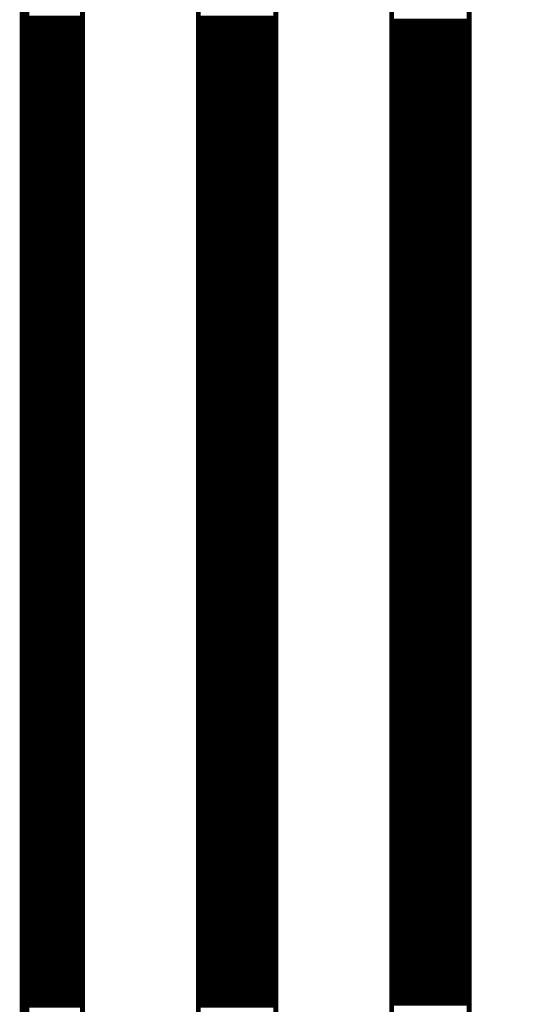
# Model space of a CAD drawing. Extents: x 2.21 to 9.98, y 0.91 to 8.6.
# Tile 5 of 17: x 8.24 to 8.75, y 4.65 to 5.66. Entities that reach past the tile are written whole.
import ezdxf

# ---------------------------------------------------------------- set-up
doc = ezdxf.new("R2010")
doc.units = 0
doc.header["$LTSCALE"] = 25
doc.layers.get('0').update_dxf_attribs({"linetype": 'CONTINUOUS'})

msp = doc.modelspace()

# ---------------------------------------------------------------- linework, layer by layer
at = {"color": 3}
for points, const_width in [([(8.246, 3.925), (8.246, 8.213), (9.663, 8.213), (9.663, 3.925), (8.246, 3.925)], 0.01), ([(8.246, 8.213), (8.305, 8.213), (8.305, 3.925), (8.246, 3.925), (8.246, 8.213)], 0.005), ([(8.423, 8.213), (8.502, 8.213), (8.502, 3.925), (8.423, 3.925), (8.423, 8.213)], 0.005), ([(8.62, 8.213), (8.699, 8.213), (8.699, 3.927), (8.62, 3.927), (8.62, 8.213)], 0.005), ([(8.246, 5.658), (8.305, 5.658)], 0.005), ([(8.246, 5.653), (8.305, 5.653)], 0.005), ([(8.423, 5.658), (8.502, 5.658)], 0.005), ([(8.423, 5.653), (8.502, 5.653)], 0.005), ([(8.62, 5.655), (8.699, 5.655)], 0.005), ([(8.246, 5.648), (8.305, 5.648)], 0.005), ([(8.246, 5.643), (8.305, 5.643)], 0.005), ([(8.423, 5.648), (8.502, 5.648)], 0.005), ([(8.423, 5.643), (8.502, 5.643)], 0.005), ([(8.62, 5.65), (8.699, 5.65)], 0.005), ([(8.62, 5.645), (8.699, 5.645)], 0.005), ([(8.246, 5.638), (8.305, 5.638)], 0.005), ([(8.246, 5.633), (8.305, 5.633)], 0.005), ([(8.423, 5.638), (8.502, 5.638)], 0.005), ([(8.423, 5.633), (8.502, 5.633)], 0.005), ([(8.62, 5.64), (8.699, 5.64)], 0.005), ([(8.62, 5.635), (8.699, 5.635)], 0.005), ([(8.246, 5.628), (8.305, 5.628)], 0.005), ([(8.246, 5.623), (8.305, 5.623)], 0.005), ([(8.423, 5.628), (8.502, 5.628)], 0.005), ([(8.423, 5.623), (8.502, 5.623)], 0.005), ([(8.62, 5.63), (8.699, 5.63)], 0.005), ([(8.62, 5.625), (8.699, 5.625)], 0.005), ([(8.246, 5.618), (8.305, 5.618)], 0.005), ([(8.246, 5.613), (8.305, 5.613)], 0.005), ([(8.423, 5.618), (8.502, 5.618)], 0.005), ([(8.423, 5.613), (8.502, 5.613)], 0.005), ([(8.62, 5.62), (8.699, 5.62)], 0.005), ([(8.62, 5.615), (8.699, 5.615)], 0.005), ([(8.246, 5.608), (8.305, 5.608)], 0.005), ([(8.246, 5.603), (8.305, 5.603)], 0.005), ([(8.423, 5.608), (8.502, 5.608)], 0.005), ([(8.423, 5.603), (8.502, 5.603)], 0.005), ([(8.62, 5.61), (8.699, 5.61)], 0.005), ([(8.62, 5.605), (8.699, 5.605)], 0.005), ([(8.246, 5.598), (8.305, 5.598)], 0.005), ([(8.246, 5.593), (8.305, 5.593)], 0.005), ([(8.423, 5.598), (8.502, 5.598)], 0.005), ([(8.423, 5.593), (8.502, 5.593)], 0.005), ([(8.62, 5.6), (8.699, 5.6)], 0.005), ([(8.62, 5.595), (8.699, 5.595)], 0.005), ([(8.246, 5.588), (8.305, 5.588)], 0.005), ([(8.246, 5.583), (8.305, 5.583)], 0.005), ([(8.423, 5.588), (8.502, 5.588)], 0.005), ([(8.423, 5.583), (8.502, 5.583)], 0.005), ([(8.62, 5.59), (8.699, 5.59)], 0.005), ([(8.62, 5.585), (8.699, 5.585)], 0.005), ([(8.246, 5.578), (8.305, 5.578)], 0.005), ([(8.246, 5.573), (8.305, 5.573)], 0.005), ([(8.423, 5.578), (8.502, 5.578)], 0.005), ([(8.423, 5.573), (8.502, 5.573)], 0.005), ([(8.62, 5.58), (8.699, 5.58)], 0.005), ([(8.62, 5.575), (8.699, 5.575)], 0.005), ([(8.246, 5.568), (8.305, 5.568)], 0.005), ([(8.246, 5.563), (8.305, 5.563)], 0.005), ([(8.423, 5.568), (8.502, 5.568)], 0.005), ([(8.423, 5.563), (8.502, 5.563)], 0.005), ([(8.62, 5.57), (8.699, 5.57)], 0.005), ([(8.62, 5.565), (8.699, 5.565)], 0.005), ([(8.246, 5.558), (8.305, 5.558)], 0.005), ([(8.246, 5.553), (8.305, 5.553)], 0.005), ([(8.423, 5.558), (8.502, 5.558)], 0.005), ([(8.423, 5.553), (8.502, 5.553)], 0.005), ([(8.62, 5.56), (8.699, 5.56)], 0.005), ([(8.62, 5.555), (8.699, 5.555)], 0.005), ([(8.246, 5.548), (8.305, 5.548)], 0.005), ([(8.246, 5.543), (8.305, 5.543)], 0.005), ([(8.423, 5.548), (8.502, 5.548)], 0.005), ([(8.423, 5.543), (8.502, 5.543)], 0.005), ([(8.62, 5.55), (8.699, 5.55)], 0.005), ([(8.62, 5.545), (8.699, 5.545)], 0.005), ([(8.246, 5.538), (8.305, 5.538)], 0.005), ([(8.246, 5.533), (8.305, 5.533)], 0.005), ([(8.423, 5.538), (8.502, 5.538)], 0.005), ([(8.423, 5.533), (8.502, 5.533)], 0.005), ([(8.62, 5.54), (8.699, 5.54)], 0.005), ([(8.62, 5.535), (8.699, 5.535)], 0.005), ([(8.246, 5.528), (8.305, 5.528)], 0.005), ([(8.246, 5.523), (8.305, 5.523)], 0.005), ([(8.423, 5.528), (8.502, 5.528)], 0.005), ([(8.423, 5.523), (8.502, 5.523)], 0.005), ([(8.62, 5.53), (8.699, 5.53)], 0.005), ([(8.62, 5.525), (8.699, 5.525)], 0.005), ([(8.246, 5.518), (8.305, 5.518)], 0.005), ([(8.246, 5.513), (8.305, 5.513)], 0.005), ([(8.423, 5.518), (8.502, 5.518)], 0.005), ([(8.423, 5.513), (8.502, 5.513)], 0.005), ([(8.62, 5.52), (8.699, 5.52)], 0.005), ([(8.62, 5.515), (8.699, 5.515)], 0.005), ([(8.246, 5.508), (8.305, 5.508)], 0.005), ([(8.246, 5.503), (8.305, 5.503)], 0.005), ([(8.423, 5.508), (8.502, 5.508)], 0.005), ([(8.423, 5.503), (8.502, 5.503)], 0.005), ([(8.62, 5.51), (8.699, 5.51)], 0.005), ([(8.62, 5.505), (8.699, 5.505)], 0.005), ([(8.246, 5.498), (8.305, 5.498)], 0.005), ([(8.246, 5.493), (8.305, 5.493)], 0.005), ([(8.423, 5.498), (8.502, 5.498)], 0.005), ([(8.423, 5.493), (8.502, 5.493)], 0.005), ([(8.62, 5.5), (8.699, 5.5)], 0.005), ([(8.62, 5.495), (8.699, 5.495)], 0.005), ([(8.246, 5.488), (8.305, 5.488)], 0.005), ([(8.246, 5.483), (8.305, 5.483)], 0.005), ([(8.423, 5.488), (8.502, 5.488)], 0.005), ([(8.423, 5.483), (8.502, 5.483)], 0.005), ([(8.62, 5.49), (8.699, 5.49)], 0.005), ([(8.62, 5.485), (8.699, 5.485)], 0.005), ([(8.246, 5.478), (8.305, 5.478)], 0.005), ([(8.246, 5.473), (8.305, 5.473)], 0.005), ([(8.423, 5.478), (8.502, 5.478)], 0.005), ([(8.423, 5.473), (8.502, 5.473)], 0.005), ([(8.62, 5.48), (8.699, 5.48)], 0.005), ([(8.62, 5.475), (8.699, 5.475)], 0.005), ([(8.246, 5.468), (8.305, 5.468)], 0.005), ([(8.246, 5.463), (8.305, 5.463)], 0.005), ([(8.423, 5.468), (8.502, 5.468)], 0.005), ([(8.423, 5.463), (8.502, 5.463)], 0.005), ([(8.62, 5.47), (8.699, 5.47)], 0.005), ([(8.62, 5.465), (8.699, 5.465)], 0.005), ([(8.246, 5.458), (8.305, 5.458)], 0.005), ([(8.246, 5.453), (8.305, 5.453)], 0.005), ([(8.423, 5.458), (8.502, 5.458)], 0.005), ([(8.423, 5.453), (8.502, 5.453)], 0.005), ([(8.62, 5.46), (8.699, 5.46)], 0.005), ([(8.62, 5.455), (8.699, 5.455)], 0.005), ([(8.246, 5.448), (8.305, 5.448)], 0.005), ([(8.246, 5.443), (8.305, 5.443)], 0.005), ([(8.423, 5.448), (8.502, 5.448)], 0.005), ([(8.423, 5.443), (8.502, 5.443)], 0.005), ([(8.62, 5.45), (8.699, 5.45)], 0.005), ([(8.62, 5.445), (8.699, 5.445)], 0.005), ([(8.246, 5.438), (8.305, 5.438)], 0.005), ([(8.246, 5.433), (8.305, 5.433)], 0.005), ([(8.423, 5.438), (8.502, 5.438)], 0.005), ([(8.423, 5.433), (8.502, 5.433)], 0.005), ([(8.62, 5.44), (8.699, 5.44)], 0.005), ([(8.62, 5.435), (8.699, 5.435)], 0.005), ([(8.246, 5.428), (8.305, 5.428)], 0.005), ([(8.246, 5.423), (8.305, 5.423)], 0.005), ([(8.423, 5.428), (8.502, 5.428)], 0.005), ([(8.423, 5.423), (8.502, 5.423)], 0.005), ([(8.62, 5.43), (8.699, 5.43)], 0.005), ([(8.62, 5.425), (8.699, 5.425)], 0.005), ([(8.246, 5.418), (8.305, 5.418)], 0.005), ([(8.246, 5.413), (8.305, 5.413)], 0.005), ([(8.423, 5.418), (8.502, 5.418)], 0.005), ([(8.423, 5.413), (8.502, 5.413)], 0.005), ([(8.62, 5.42), (8.699, 5.42)], 0.005), ([(8.62, 5.415), (8.699, 5.415)], 0.005), ([(8.246, 5.408), (8.305, 5.408)], 0.005), ([(8.246, 5.403), (8.305, 5.403)], 0.005), ([(8.423, 5.408), (8.502, 5.408)], 0.005), ([(8.423, 5.403), (8.502, 5.403)], 0.005), ([(8.62, 5.41), (8.699, 5.41)], 0.005), ([(8.62, 5.405), (8.699, 5.405)], 0.005), ([(8.246, 5.398), (8.305, 5.398)], 0.005), ([(8.246, 5.393), (8.305, 5.393)], 0.005), ([(8.423, 5.398), (8.502, 5.398)], 0.005), ([(8.423, 5.393), (8.502, 5.393)], 0.005), ([(8.62, 5.4), (8.699, 5.4)], 0.005), ([(8.62, 5.395), (8.699, 5.395)], 0.005), ([(8.246, 5.388), (8.305, 5.388)], 0.005), ([(8.246, 5.383), (8.305, 5.383)], 0.005), ([(8.423, 5.388), (8.502, 5.388)], 0.005), ([(8.423, 5.383), (8.502, 5.383)], 0.005), ([(8.62, 5.39), (8.699, 5.39)], 0.005), ([(8.62, 5.385), (8.699, 5.385)], 0.005), ([(8.246, 5.378), (8.305, 5.378)], 0.005), ([(8.246, 5.373), (8.305, 5.373)], 0.005), ([(8.423, 5.378), (8.502, 5.378)], 0.005), ([(8.423, 5.373), (8.502, 5.373)], 0.005), ([(8.62, 5.38), (8.699, 5.38)], 0.005), ([(8.62, 5.375), (8.699, 5.375)], 0.005), ([(8.246, 5.368), (8.305, 5.368)], 0.005), ([(8.246, 5.363), (8.305, 5.363)], 0.005), ([(8.423, 5.368), (8.502, 5.368)], 0.005), ([(8.423, 5.363), (8.502, 5.363)], 0.005), ([(8.62, 5.37), (8.699, 5.37)], 0.005), ([(8.62, 5.365), (8.699, 5.365)], 0.005), ([(8.246, 5.358), (8.305, 5.358)], 0.005), ([(8.246, 5.353), (8.305, 5.353)], 0.005), ([(8.423, 5.358), (8.502, 5.358)], 0.005), ([(8.423, 5.353), (8.502, 5.353)], 0.005), ([(8.62, 5.36), (8.699, 5.36)], 0.005), ([(8.62, 5.355), (8.699, 5.355)], 0.005), ([(8.246, 5.348), (8.305, 5.348)], 0.005), ([(8.246, 5.343), (8.305, 5.343)], 0.005), ([(8.423, 5.348), (8.502, 5.348)], 0.005), ([(8.423, 5.343), (8.502, 5.343)], 0.005), ([(8.62, 5.35), (8.699, 5.35)], 0.005), ([(8.62, 5.345), (8.699, 5.345)], 0.005), ([(8.246, 5.338), (8.305, 5.338)], 0.005), ([(8.246, 5.333), (8.305, 5.333)], 0.005), ([(8.423, 5.338), (8.502, 5.338)], 0.005), ([(8.423, 5.333), (8.502, 5.333)], 0.005), ([(8.62, 5.34), (8.699, 5.34)], 0.005), ([(8.62, 5.335), (8.699, 5.335)], 0.005), ([(8.246, 5.328), (8.305, 5.328)], 0.005), ([(8.246, 5.323), (8.305, 5.323)], 0.005), ([(8.423, 5.328), (8.502, 5.328)], 0.005), ([(8.423, 5.323), (8.502, 5.323)], 0.005), ([(8.62, 5.33), (8.699, 5.33)], 0.005), ([(8.62, 5.325), (8.699, 5.325)], 0.005), ([(8.246, 5.318), (8.305, 5.318)], 0.005), ([(8.246, 5.313), (8.305, 5.313)], 0.005), ([(8.423, 5.318), (8.502, 5.318)], 0.005), ([(8.423, 5.313), (8.502, 5.313)], 0.005), ([(8.62, 5.32), (8.699, 5.32)], 0.005), ([(8.62, 5.315), (8.699, 5.315)], 0.005), ([(8.246, 5.308), (8.305, 5.308)], 0.005), ([(8.246, 5.303), (8.305, 5.303)], 0.005), ([(8.423, 5.308), (8.502, 5.308)], 0.005), ([(8.423, 5.303), (8.502, 5.303)], 0.005), ([(8.62, 5.31), (8.699, 5.31)], 0.005), ([(8.62, 5.305), (8.699, 5.305)], 0.005), ([(8.246, 5.298), (8.305, 5.298)], 0.005), ([(8.246, 5.293), (8.305, 5.293)], 0.005), ([(8.423, 5.298), (8.502, 5.298)], 0.005), ([(8.423, 5.293), (8.502, 5.293)], 0.005), ([(8.62, 5.3), (8.699, 5.3)], 0.005), ([(8.62, 5.295), (8.699, 5.295)], 0.005), ([(8.246, 5.288), (8.305, 5.288)], 0.005), ([(8.246, 5.283), (8.305, 5.283)], 0.005), ([(8.423, 5.288), (8.502, 5.288)], 0.005), ([(8.423, 5.283), (8.502, 5.283)], 0.005), ([(8.62, 5.29), (8.699, 5.29)], 0.005), ([(8.62, 5.285), (8.699, 5.285)], 0.005), ([(8.246, 5.278), (8.305, 5.278)], 0.005), ([(8.246, 5.273), (8.305, 5.273)], 0.005), ([(8.423, 5.278), (8.502, 5.278)], 0.005), ([(8.423, 5.273), (8.502, 5.273)], 0.005), ([(8.62, 5.28), (8.699, 5.28)], 0.005), ([(8.62, 5.275), (8.699, 5.275)], 0.005), ([(8.246, 5.268), (8.305, 5.268)], 0.005), ([(8.246, 5.263), (8.305, 5.263)], 0.005), ([(8.423, 5.268), (8.502, 5.268)], 0.005), ([(8.423, 5.263), (8.502, 5.263)], 0.005), ([(8.62, 5.27), (8.699, 5.27)], 0.005), ([(8.62, 5.265), (8.699, 5.265)], 0.005), ([(8.246, 5.258), (8.305, 5.258)], 0.005), ([(8.246, 5.253), (8.305, 5.253)], 0.005), ([(8.423, 5.258), (8.502, 5.258)], 0.005), ([(8.423, 5.253), (8.502, 5.253)], 0.005), ([(8.62, 5.26), (8.699, 5.26)], 0.005), ([(8.62, 5.255), (8.699, 5.255)], 0.005), ([(8.246, 5.248), (8.305, 5.248)], 0.005), ([(8.246, 5.243), (8.305, 5.243)], 0.005), ([(8.423, 5.248), (8.502, 5.248)], 0.005), ([(8.423, 5.243), (8.502, 5.243)], 0.005), ([(8.62, 5.25), (8.699, 5.25)], 0.005), ([(8.62, 5.245), (8.699, 5.245)], 0.005), ([(8.246, 5.238), (8.305, 5.238)], 0.005), ([(8.246, 5.233), (8.305, 5.233)], 0.005), ([(8.423, 5.238), (8.502, 5.238)], 0.005), ([(8.423, 5.233), (8.502, 5.233)], 0.005), ([(8.62, 5.24), (8.699, 5.24)], 0.005), ([(8.62, 5.235), (8.699, 5.235)], 0.005), ([(8.246, 5.228), (8.305, 5.228)], 0.005), ([(8.246, 5.223), (8.305, 5.223)], 0.005), ([(8.423, 5.228), (8.502, 5.228)], 0.005), ([(8.423, 5.223), (8.502, 5.223)], 0.005), ([(8.62, 5.23), (8.699, 5.23)], 0.005), ([(8.62, 5.225), (8.699, 5.225)], 0.005), ([(8.246, 5.218), (8.305, 5.218)], 0.005), ([(8.246, 5.213), (8.305, 5.213)], 0.005), ([(8.423, 5.218), (8.502, 5.218)], 0.005), ([(8.423, 5.213), (8.502, 5.213)], 0.005), ([(8.62, 5.22), (8.699, 5.22)], 0.005), ([(8.62, 5.215), (8.699, 5.215)], 0.005), ([(8.246, 5.208), (8.305, 5.208)], 0.005), ([(8.246, 5.203), (8.305, 5.203)], 0.005), ([(8.423, 5.208), (8.502, 5.208)], 0.005), ([(8.423, 5.203), (8.502, 5.203)], 0.005), ([(8.62, 5.21), (8.699, 5.21)], 0.005), ([(8.62, 5.205), (8.699, 5.205)], 0.005), ([(8.246, 5.198), (8.305, 5.198)], 0.005), ([(8.246, 5.193), (8.305, 5.193)], 0.005), ([(8.423, 5.198), (8.502, 5.198)], 0.005), ([(8.423, 5.193), (8.502, 5.193)], 0.005), ([(8.62, 5.2), (8.699, 5.2)], 0.005), ([(8.62, 5.195), (8.699, 5.195)], 0.005), ([(8.246, 5.188), (8.305, 5.188)], 0.005), ([(8.246, 5.183), (8.305, 5.183)], 0.005), ([(8.423, 5.188), (8.502, 5.188)], 0.005), ([(8.423, 5.183), (8.502, 5.183)], 0.005), ([(8.62, 5.19), (8.699, 5.19)], 0.005), ([(8.62, 5.185), (8.699, 5.185)], 0.005), ([(8.246, 5.178), (8.305, 5.178)], 0.005), ([(8.246, 5.173), (8.305, 5.173)], 0.005), ([(8.423, 5.178), (8.502, 5.178)], 0.005), ([(8.423, 5.173), (8.502, 5.173)], 0.005), ([(8.62, 5.18), (8.699, 5.18)], 0.005), ([(8.62, 5.175), (8.699, 5.175)], 0.005), ([(8.246, 5.168), (8.305, 5.168)], 0.005), ([(8.246, 5.163), (8.305, 5.163)], 0.005), ([(8.423, 5.168), (8.502, 5.168)], 0.005), ([(8.423, 5.163), (8.502, 5.163)], 0.005), ([(8.62, 5.17), (8.699, 5.17)], 0.005), ([(8.62, 5.165), (8.699, 5.165)], 0.005), ([(8.246, 5.158), (8.305, 5.158)], 0.005), ([(8.246, 5.153), (8.305, 5.153)], 0.005), ([(8.423, 5.158), (8.502, 5.158)], 0.005), ([(8.423, 5.153), (8.502, 5.153)], 0.005), ([(8.62, 5.16), (8.699, 5.16)], 0.005), ([(8.62, 5.155), (8.699, 5.155)], 0.005), ([(8.246, 5.148), (8.305, 5.148)], 0.005), ([(8.246, 5.143), (8.305, 5.143)], 0.005), ([(8.423, 5.148), (8.502, 5.148)], 0.005), ([(8.423, 5.143), (8.502, 5.143)], 0.005), ([(8.62, 5.15), (8.699, 5.15)], 0.005), ([(8.62, 5.145), (8.699, 5.145)], 0.005), ([(8.246, 5.138), (8.305, 5.138)], 0.005), ([(8.246, 5.133), (8.305, 5.133)], 0.005), ([(8.423, 5.138), (8.502, 5.138)], 0.005), ([(8.423, 5.133), (8.502, 5.133)], 0.005), ([(8.62, 5.14), (8.699, 5.14)], 0.005), ([(8.62, 5.135), (8.699, 5.135)], 0.005), ([(8.246, 5.128), (8.305, 5.128)], 0.005), ([(8.246, 5.123), (8.305, 5.123)], 0.005), ([(8.423, 5.128), (8.502, 5.128)], 0.005), ([(8.423, 5.123), (8.502, 5.123)], 0.005), ([(8.62, 5.13), (8.699, 5.13)], 0.005), ([(8.62, 5.125), (8.699, 5.125)], 0.005), ([(8.246, 5.118), (8.305, 5.118)], 0.005), ([(8.246, 5.113), (8.305, 5.113)], 0.005), ([(8.423, 5.118), (8.502, 5.118)], 0.005), ([(8.423, 5.113), (8.502, 5.113)], 0.005), ([(8.62, 5.12), (8.699, 5.12)], 0.005), ([(8.62, 5.115), (8.699, 5.115)], 0.005), ([(8.246, 5.108), (8.305, 5.108)], 0.005), ([(8.246, 5.103), (8.305, 5.103)], 0.005), ([(8.423, 5.108), (8.502, 5.108)], 0.005), ([(8.423, 5.103), (8.502, 5.103)], 0.005), ([(8.62, 5.11), (8.699, 5.11)], 0.005), ([(8.62, 5.105), (8.699, 5.105)], 0.005), ([(8.246, 5.098), (8.305, 5.098)], 0.005), ([(8.246, 5.093), (8.305, 5.093)], 0.005), ([(8.423, 5.098), (8.502, 5.098)], 0.005), ([(8.423, 5.093), (8.502, 5.093)], 0.005), ([(8.62, 5.1), (8.699, 5.1)], 0.005), ([(8.62, 5.095), (8.699, 5.095)], 0.005), ([(8.246, 5.088), (8.305, 5.088)], 0.005), ([(8.246, 5.083), (8.305, 5.083)], 0.005), ([(8.423, 5.088), (8.502, 5.088)], 0.005), ([(8.423, 5.083), (8.502, 5.083)], 0.005), ([(8.62, 5.09), (8.699, 5.09)], 0.005), ([(8.62, 5.085), (8.699, 5.085)], 0.005), ([(8.246, 5.078), (8.305, 5.078)], 0.005), ([(8.246, 5.073), (8.305, 5.073)], 0.005), ([(8.423, 5.078), (8.502, 5.078)], 0.005), ([(8.423, 5.073), (8.502, 5.073)], 0.005), ([(8.62, 5.08), (8.699, 5.08)], 0.005), ([(8.62, 5.075), (8.699, 5.075)], 0.005), ([(8.246, 5.068), (8.305, 5.068)], 0.005), ([(8.246, 5.063), (8.305, 5.063)], 0.005), ([(8.423, 5.068), (8.502, 5.068)], 0.005), ([(8.423, 5.063), (8.502, 5.063)], 0.005), ([(8.62, 5.07), (8.699, 5.07)], 0.005), ([(8.62, 5.065), (8.699, 5.065)], 0.005), ([(8.246, 5.058), (8.305, 5.058)], 0.005), ([(8.246, 5.053), (8.305, 5.053)], 0.005), ([(8.423, 5.058), (8.502, 5.058)], 0.005), ([(8.423, 5.053), (8.502, 5.053)], 0.005), ([(8.62, 5.06), (8.699, 5.06)], 0.005), ([(8.62, 5.055), (8.699, 5.055)], 0.005), ([(8.246, 5.048), (8.305, 5.048)], 0.005), ([(8.246, 5.043), (8.305, 5.043)], 0.005), ([(8.423, 5.048), (8.502, 5.048)], 0.005), ([(8.423, 5.043), (8.502, 5.043)], 0.005), ([(8.62, 5.05), (8.699, 5.05)], 0.005), ([(8.62, 5.045), (8.699, 5.045)], 0.005), ([(8.246, 5.038), (8.305, 5.038)], 0.005), ([(8.246, 5.033), (8.305, 5.033)], 0.005), ([(8.423, 5.038), (8.502, 5.038)], 0.005), ([(8.423, 5.033), (8.502, 5.033)], 0.005), ([(8.62, 5.04), (8.699, 5.04)], 0.005), ([(8.62, 5.035), (8.699, 5.035)], 0.005), ([(8.246, 5.028), (8.305, 5.028)], 0.005), ([(8.246, 5.023), (8.305, 5.023)], 0.005), ([(8.423, 5.028), (8.502, 5.028)], 0.005), ([(8.423, 5.023), (8.502, 5.023)], 0.005), ([(8.62, 5.03), (8.699, 5.03)], 0.005), ([(8.62, 5.025), (8.699, 5.025)], 0.005), ([(8.246, 5.018), (8.305, 5.018)], 0.005), ([(8.246, 5.013), (8.305, 5.013)], 0.005), ([(8.423, 5.018), (8.502, 5.018)], 0.005), ([(8.423, 5.013), (8.502, 5.013)], 0.005), ([(8.62, 5.02), (8.699, 5.02)], 0.005), ([(8.62, 5.015), (8.699, 5.015)], 0.005), ([(8.62, 5.01), (8.699, 5.01)], 0.005), ([(8.246, 5.008), (8.305, 5.008)], 0.005), ([(8.246, 5.003), (8.305, 5.003)], 0.005), ([(8.423, 5.008), (8.502, 5.008)], 0.005), ([(8.423, 5.003), (8.502, 5.003)], 0.005), ([(8.62, 5.005), (8.699, 5.005)], 0.005), ([(8.62, 5), (8.699, 5)], 0.005), ([(8.246, 4.998), (8.305, 4.998)], 0.005), ([(8.246, 4.993), (8.305, 4.993)], 0.005), ([(8.423, 4.998), (8.502, 4.998)], 0.005), ([(8.423, 4.993), (8.502, 4.993)], 0.005), ([(8.62, 4.995), (8.699, 4.995)], 0.005), ([(8.62, 4.99), (8.699, 4.99)], 0.005), ([(8.246, 4.988), (8.305, 4.988)], 0.005), ([(8.246, 4.983), (8.305, 4.983)], 0.005), ([(8.423, 4.988), (8.502, 4.988)], 0.005), ([(8.423, 4.983), (8.502, 4.983)], 0.005), ([(8.62, 4.985), (8.699, 4.985)], 0.005), ([(8.62, 4.98), (8.699, 4.98)], 0.005), ([(8.246, 4.978), (8.305, 4.978)], 0.005), ([(8.246, 4.973), (8.305, 4.973)], 0.005), ([(8.423, 4.978), (8.502, 4.978)], 0.005), ([(8.423, 4.973), (8.502, 4.973)], 0.005), ([(8.62, 4.975), (8.699, 4.975)], 0.005), ([(8.62, 4.97), (8.699, 4.97)], 0.005), ([(8.246, 4.968), (8.305, 4.968)], 0.005), ([(8.246, 4.963), (8.305, 4.963)], 0.005), ([(8.423, 4.968), (8.502, 4.968)], 0.005), ([(8.423, 4.963), (8.502, 4.963)], 0.005), ([(8.62, 4.965), (8.699, 4.965)], 0.005), ([(8.62, 4.96), (8.699, 4.96)], 0.005), ([(8.246, 4.958), (8.305, 4.958)], 0.005), ([(8.246, 4.953), (8.305, 4.953)], 0.005), ([(8.423, 4.958), (8.502, 4.958)], 0.005), ([(8.423, 4.953), (8.502, 4.953)], 0.005), ([(8.62, 4.955), (8.699, 4.955)], 0.005), ([(8.62, 4.95), (8.699, 4.95)], 0.005), ([(8.246, 4.948), (8.305, 4.948)], 0.005), ([(8.246, 4.943), (8.305, 4.943)], 0.005), ([(8.423, 4.948), (8.502, 4.948)], 0.005), ([(8.423, 4.943), (8.502, 4.943)], 0.005), ([(8.62, 4.945), (8.699, 4.945)], 0.005), ([(8.62, 4.94), (8.699, 4.94)], 0.005), ([(8.246, 4.938), (8.305, 4.938)], 0.005), ([(8.246, 4.933), (8.305, 4.933)], 0.005), ([(8.423, 4.938), (8.502, 4.938)], 0.005), ([(8.423, 4.933), (8.502, 4.933)], 0.005), ([(8.62, 4.935), (8.699, 4.935)], 0.005), ([(8.62, 4.93), (8.699, 4.93)], 0.005), ([(8.246, 4.928), (8.305, 4.928)], 0.005), ([(8.246, 4.923), (8.305, 4.923)], 0.005), ([(8.423, 4.928), (8.502, 4.928)], 0.005), ([(8.423, 4.923), (8.502, 4.923)], 0.005), ([(8.62, 4.925), (8.699, 4.925)], 0.005), ([(8.62, 4.92), (8.699, 4.92)], 0.005), ([(8.246, 4.918), (8.305, 4.918)], 0.005), ([(8.246, 4.913), (8.305, 4.913)], 0.005), ([(8.423, 4.918), (8.502, 4.918)], 0.005), ([(8.423, 4.913), (8.502, 4.913)], 0.005), ([(8.62, 4.915), (8.699, 4.915)], 0.005), ([(8.62, 4.91), (8.699, 4.91)], 0.005), ([(8.246, 4.908), (8.305, 4.908)], 0.005), ([(8.246, 4.903), (8.305, 4.903)], 0.005), ([(8.423, 4.908), (8.502, 4.908)], 0.005), ([(8.423, 4.903), (8.502, 4.903)], 0.005), ([(8.62, 4.905), (8.699, 4.905)], 0.005), ([(8.62, 4.9), (8.699, 4.9)], 0.005), ([(8.246, 4.898), (8.305, 4.898)], 0.005), ([(8.246, 4.893), (8.305, 4.893)], 0.005), ([(8.423, 4.898), (8.502, 4.898)], 0.005), ([(8.423, 4.893), (8.502, 4.893)], 0.005), ([(8.62, 4.895), (8.699, 4.895)], 0.005), ([(8.62, 4.89), (8.699, 4.89)], 0.005), ([(8.246, 4.888), (8.305, 4.888)], 0.005), ([(8.246, 4.883), (8.305, 4.883)], 0.005), ([(8.423, 4.888), (8.502, 4.888)], 0.005), ([(8.423, 4.883), (8.502, 4.883)], 0.005), ([(8.62, 4.885), (8.699, 4.885)], 0.005), ([(8.62, 4.88), (8.699, 4.88)], 0.005), ([(8.246, 4.878), (8.305, 4.878)], 0.005), ([(8.246, 4.873), (8.305, 4.873)], 0.005), ([(8.423, 4.878), (8.502, 4.878)], 0.005), ([(8.423, 4.873), (8.502, 4.873)], 0.005), ([(8.62, 4.875), (8.699, 4.875)], 0.005), ([(8.62, 4.87), (8.699, 4.87)], 0.005), ([(8.246, 4.868), (8.305, 4.868)], 0.005), ([(8.246, 4.863), (8.305, 4.863)], 0.005), ([(8.423, 4.868), (8.502, 4.868)], 0.005), ([(8.423, 4.863), (8.502, 4.863)], 0.005), ([(8.62, 4.865), (8.699, 4.865)], 0.005), ([(8.62, 4.86), (8.699, 4.86)], 0.005), ([(8.246, 4.858), (8.305, 4.858)], 0.005), ([(8.246, 4.853), (8.305, 4.853)], 0.005), ([(8.423, 4.858), (8.502, 4.858)], 0.005), ([(8.423, 4.853), (8.502, 4.853)], 0.005), ([(8.62, 4.855), (8.699, 4.855)], 0.005), ([(8.62, 4.85), (8.699, 4.85)], 0.005), ([(8.246, 4.848), (8.305, 4.848)], 0.005), ([(8.246, 4.843), (8.305, 4.843)], 0.005), ([(8.423, 4.848), (8.502, 4.848)], 0.005), ([(8.423, 4.843), (8.502, 4.843)], 0.005), ([(8.62, 4.845), (8.699, 4.845)], 0.005), ([(8.62, 4.84), (8.699, 4.84)], 0.005), ([(8.246, 4.838), (8.305, 4.838)], 0.005), ([(8.246, 4.833), (8.305, 4.833)], 0.005), ([(8.423, 4.838), (8.502, 4.838)], 0.005), ([(8.423, 4.833), (8.502, 4.833)], 0.005), ([(8.62, 4.835), (8.699, 4.835)], 0.005), ([(8.62, 4.83), (8.699, 4.83)], 0.005), ([(8.246, 4.828), (8.305, 4.828)], 0.005), ([(8.246, 4.823), (8.305, 4.823)], 0.005), ([(8.423, 4.828), (8.502, 4.828)], 0.005), ([(8.423, 4.823), (8.502, 4.823)], 0.005), ([(8.62, 4.825), (8.699, 4.825)], 0.005), ([(8.62, 4.82), (8.699, 4.82)], 0.005), ([(8.246, 4.818), (8.305, 4.818)], 0.005), ([(8.246, 4.813), (8.305, 4.813)], 0.005), ([(8.423, 4.818), (8.502, 4.818)], 0.005), ([(8.423, 4.813), (8.502, 4.813)], 0.005), ([(8.62, 4.815), (8.699, 4.815)], 0.005), ([(8.62, 4.81), (8.699, 4.81)], 0.005), ([(8.246, 4.808), (8.305, 4.808)], 0.005), ([(8.246, 4.803), (8.305, 4.803)], 0.005), ([(8.423, 4.808), (8.502, 4.808)], 0.005), ([(8.423, 4.803), (8.502, 4.803)], 0.005), ([(8.62, 4.805), (8.699, 4.805)], 0.005), ([(8.62, 4.8), (8.699, 4.8)], 0.005), ([(8.246, 4.798), (8.305, 4.798)], 0.005), ([(8.246, 4.793), (8.305, 4.793)], 0.005), ([(8.423, 4.798), (8.502, 4.798)], 0.005), ([(8.423, 4.793), (8.502, 4.793)], 0.005), ([(8.62, 4.795), (8.699, 4.795)], 0.005), ([(8.62, 4.79), (8.699, 4.79)], 0.005), ([(8.246, 4.788), (8.305, 4.788)], 0.005), ([(8.246, 4.783), (8.305, 4.783)], 0.005), ([(8.423, 4.788), (8.502, 4.788)], 0.005), ([(8.423, 4.783), (8.502, 4.783)], 0.005), ([(8.62, 4.785), (8.699, 4.785)], 0.005), ([(8.62, 4.78), (8.699, 4.78)], 0.005), ([(8.246, 4.778), (8.305, 4.778)], 0.005), ([(8.246, 4.773), (8.305, 4.773)], 0.005), ([(8.423, 4.778), (8.502, 4.778)], 0.005), ([(8.423, 4.773), (8.502, 4.773)], 0.005), ([(8.62, 4.775), (8.699, 4.775)], 0.005), ([(8.62, 4.77), (8.699, 4.77)], 0.005), ([(8.246, 4.768), (8.305, 4.768)], 0.005), ([(8.246, 4.763), (8.305, 4.763)], 0.005), ([(8.423, 4.768), (8.502, 4.768)], 0.005), ([(8.423, 4.763), (8.502, 4.763)], 0.005), ([(8.62, 4.765), (8.699, 4.765)], 0.005), ([(8.62, 4.76), (8.699, 4.76)], 0.005), ([(8.246, 4.758), (8.305, 4.758)], 0.005), ([(8.246, 4.753), (8.305, 4.753)], 0.005), ([(8.423, 4.758), (8.502, 4.758)], 0.005), ([(8.423, 4.753), (8.502, 4.753)], 0.005), ([(8.62, 4.755), (8.699, 4.755)], 0.005), ([(8.62, 4.75), (8.699, 4.75)], 0.005), ([(8.246, 4.748), (8.305, 4.748)], 0.005), ([(8.246, 4.743), (8.305, 4.743)], 0.005), ([(8.423, 4.748), (8.502, 4.748)], 0.005), ([(8.423, 4.743), (8.502, 4.743)], 0.005), ([(8.62, 4.745), (8.699, 4.745)], 0.005), ([(8.62, 4.74), (8.699, 4.74)], 0.005), ([(8.246, 4.738), (8.305, 4.738)], 0.005), ([(8.246, 4.733), (8.305, 4.733)], 0.005), ([(8.423, 4.738), (8.502, 4.738)], 0.005), ([(8.423, 4.733), (8.502, 4.733)], 0.005), ([(8.62, 4.735), (8.699, 4.735)], 0.005), ([(8.62, 4.73), (8.699, 4.73)], 0.005), ([(8.246, 4.728), (8.305, 4.728)], 0.005), ([(8.246, 4.723), (8.305, 4.723)], 0.005), ([(8.423, 4.728), (8.502, 4.728)], 0.005), ([(8.423, 4.723), (8.502, 4.723)], 0.005), ([(8.62, 4.725), (8.699, 4.725)], 0.005), ([(8.62, 4.72), (8.699, 4.72)], 0.005), ([(8.246, 4.718), (8.305, 4.718)], 0.005), ([(8.246, 4.713), (8.305, 4.713)], 0.005), ([(8.423, 4.718), (8.502, 4.718)], 0.005), ([(8.423, 4.713), (8.502, 4.713)], 0.005), ([(8.62, 4.715), (8.699, 4.715)], 0.005), ([(8.62, 4.71), (8.699, 4.71)], 0.005), ([(8.246, 4.708), (8.305, 4.708)], 0.005), ([(8.246, 4.703), (8.305, 4.703)], 0.005), ([(8.423, 4.708), (8.502, 4.708)], 0.005), ([(8.423, 4.703), (8.502, 4.703)], 0.005), ([(8.62, 4.705), (8.699, 4.705)], 0.005), ([(8.62, 4.7), (8.699, 4.7)], 0.005), ([(8.246, 4.698), (8.305, 4.698)], 0.005), ([(8.246, 4.693), (8.305, 4.693)], 0.005), ([(8.423, 4.698), (8.502, 4.698)], 0.005), ([(8.423, 4.693), (8.502, 4.693)], 0.005), ([(8.62, 4.695), (8.699, 4.695)], 0.005), ([(8.62, 4.69), (8.699, 4.69)], 0.005), ([(8.246, 4.688), (8.305, 4.688)], 0.005), ([(8.246, 4.683), (8.305, 4.683)], 0.005), ([(8.423, 4.688), (8.502, 4.688)], 0.005), ([(8.423, 4.683), (8.502, 4.683)], 0.005), ([(8.62, 4.685), (8.699, 4.685)], 0.005), ([(8.62, 4.68), (8.699, 4.68)], 0.005), ([(8.246, 4.678), (8.305, 4.678)], 0.005), ([(8.246, 4.673), (8.305, 4.673)], 0.005), ([(8.423, 4.678), (8.502, 4.678)], 0.005), ([(8.423, 4.673), (8.502, 4.673)], 0.005), ([(8.62, 4.675), (8.699, 4.675)], 0.005), ([(8.62, 4.67), (8.699, 4.67)], 0.005), ([(8.246, 4.668), (8.305, 4.668)], 0.005), ([(8.246, 4.663), (8.305, 4.663)], 0.005), ([(8.423, 4.668), (8.502, 4.668)], 0.005), ([(8.423, 4.663), (8.502, 4.663)], 0.005), ([(8.62, 4.665), (8.699, 4.665)], 0.005), ([(8.62, 4.66), (8.699, 4.66)], 0.005), ([(8.246, 4.658), (8.305, 4.658)], 0.005), ([(8.246, 4.653), (8.305, 4.653)], 0.005), ([(8.423, 4.658), (8.502, 4.658)], 0.005), ([(8.423, 4.653), (8.502, 4.653)], 0.005), ([(8.62, 4.655), (8.699, 4.655)], 0.005)]:
    msp.add_lwpolyline(points, dxfattribs=dict(at, const_width=const_width))

doc.saveas('drawing.dxf')
